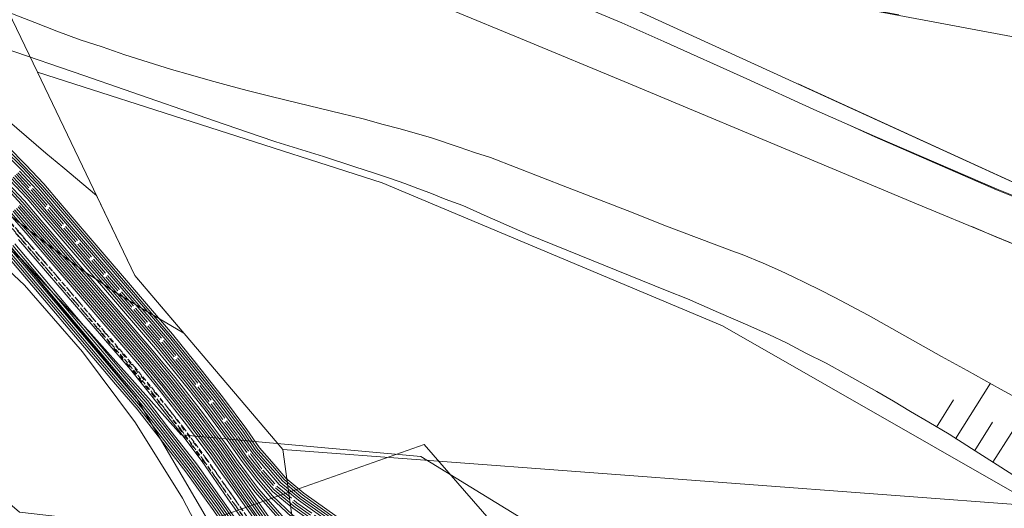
# Model space of a CAD drawing. Header units: metres. Extents: x -740 to 758, y -633 to 854.
# Tile 170 of 256: x -504 to -437, y 310 to 343. Entities that reach past the tile are written whole.
import ezdxf

# ---------------------------------------------------------------- set-up
doc = ezdxf.new("R2010")
doc.units = ezdxf.units.M
doc.header["$MEASUREMENT"] = 0
for name, pattern in [('1248_208', [1.456, 1.248, -0.208]), ('333_125', [0.4576, 0.3328, -0.1248]), ('333_333', [0.6656, 0.3328, -0.3328])]:
    doc.linetypes.add(name, pattern=pattern)
for name, color, linetype in [('Grundkarte.LOVION', 7, 'Continuous'), ('Strom.LOVION', 7, 'Continuous'), ('Telko.LOVION', 7, 'Continuous')]:
    doc.layers.add(name, color=color, linetype=linetype)

msp = doc.modelspace()

# ---------------------------------------------------------------- linework, layer by layer
at = {"layer": 'Grundkarte.LOVION', "color": 8, "linetype": 'Continuous', "lineweight": 18}
for points in [[(-394.652, 302.885), (-425.484, 309.595), (-434.837, 310.335), (-456.189, 322.553), (-479.244, 332.239), (-502.587, 339.74), (-509.119, 353.347), (-500.174, 352.241), (-498.89, 352.101), (-473.051, 349.012), (-425.343, 327.194), (-423.512, 326.605), (-425.343, 327.194), (-473.051, 349.012), (-444.241, 343.641)], [(-541.543, 347.31), (-535.612, 345.289), (-534.053, 344.762), (-533.342, 344.447), (-526.295, 341.294), (-519.132, 337.561), (-513.29, 333.728), (-507.811, 329.387), (-503.453, 325.321), (-499.524, 320.798), (-495.949, 315.976), (-492.761, 310.879), (-491.379, 308.235), (-489.302, 303.621), (-489.02, 302.851), (-487.376, 298.43), (-485.8, 292.289), (-483.454, 282.499), (-483.137, 275.022), (-483.469, 269.049)], [(-541.543, 347.31), (-535.612, 345.289), (-534.053, 344.762), (-533.342, 344.447), (-526.295, 341.294), (-519.132, 337.561), (-513.29, 333.728), (-507.811, 329.387), (-503.453, 325.321), (-499.524, 320.798), (-495.949, 315.976), (-492.761, 310.879), (-491.379, 308.235), (-489.302, 303.621), (-489.02, 302.851), (-487.376, 298.43), (-485.8, 292.289), (-483.454, 282.499), (-483.137, 275.022), (-483.469, 269.049)], [(-460.414, 346.632), (-432.143, 341.328), (-426.544, 345.126), (-414.452, 342.673), (-388.38, 331.154), (-387.901, 314.767), (-425.351, 327.184), (-451.062, 338.946)], [(-451.062, 338.946), (-425.351, 327.184), (-387.901, 314.767), (-387.527, 301.267), (-411.692, 306.589)], [(-369.507, 271.827), (-369.023, 276.544), (-366.364, 275.652), (-369.023, 276.544), (-377.75, 279.356), (-397.395, 288.016), (-428.697, 305.881), (-430.181, 279.639), (-439.04, 281.373), (-446.704, 283.58), (-456.218, 286.876), (-465.621, 290.242), (-473.269, 292.598), (-479.126, 293.857), (-485.198, 294.594), (-485.021, 295.202), (-486.435, 296.364), (-487.376, 298.43), (-489.02, 302.851), (-484.419, 302.946), (-485.96, 314.174), (-434.837, 310.335), (-425.484, 309.595), (-394.652, 302.885)]]:
    msp.add_lwpolyline(points, dxfattribs=at)
at = {"layer": 'Grundkarte.LOVION', "color": 253, "linetype": 'Continuous', "lineweight": 18}
msp.add_lwpolyline([(-434.837, 310.335), (-456.189, 322.553), (-479.244, 332.239), (-502.587, 339.74), (-495.979, 325.963), (-485.96, 314.174), (-484.419, 302.946), (-489.02, 302.851), (-489.302, 303.621), (-491.379, 308.235), (-492.761, 310.879), (-495.949, 315.976), (-499.524, 320.798), (-503.453, 325.321), (-507.811, 329.387), (-513.29, 333.728), (-519.132, 337.561), (-526.295, 341.294), (-533.342, 344.447)], dxfattribs=at)
at = {"layer": 'Grundkarte.LOVION', "color": 7, "linetype": 'Continuous', "lineweight": 13}
for points in [[(-504.981, 343.969), (-502.77, 343.121), (-501.264, 342.529), (-499.699, 341.943), (-498.205, 341.469), (-496.672, 340.909), (-493.502, 339.919), (-492.226, 339.571), (-490.886, 339.17), (-489.643, 338.848), (-488.368, 338.5), (-487.034, 338.157), (-485.641, 337.82), (-482.008, 336.934), (-480.525, 336.577), (-479.159, 336.208), (-478.006, 335.907), (-477.003, 335.621), (-475.967, 335.308), (-474.014, 334.672), (-472.972, 334.301), (-471.905, 333.962), (-470.153, 333.276), (-466.682, 331.93), (-462.351, 330.255), (-460.166, 329.375), (-455.563, 327.638), (-454.858, 327.382), (-453.443, 326.811), (-452.267, 326.276), (-451.402, 325.888), (-450.563, 325.467), (-449.601, 325), (-448.574, 324.479), (-446.329, 323.28), (-441.356, 320.486), (-439.608, 319.533), (-437.357, 318.276), (-430.926, 314.767)], [(-426.263, 323.912), (-437.656, 328.591), (-443.324, 330.933), (-449.734, 333.617), (-462.586, 339.011), (-469.856, 342.024), (-474.353, 343.889)], [(-464.893, 343.869), (-463.013, 343.077), (-460.171, 341.818), (-454.545, 339.294), (-449.998, 337.227), (-445.857, 335.385), (-437.588, 331.819), (-434.88, 330.725)], [(-434.095, 310.91), (-437.594, 313.139), (-439.327, 314.241), (-440.841, 315.216), (-442.221, 316.027), (-443.446, 316.764), (-444.606, 317.449), (-445.735, 318.107), (-447.799, 319.265), (-449.173, 320.017), (-450.541, 320.711), (-451.818, 321.384), (-453.058, 321.972), (-454.634, 322.675), (-456.456, 323.472), (-458.556, 324.39), (-459.939, 324.935), (-469.355, 328.743), (-472.32, 330.049), (-473.774, 330.705), (-474.97, 331.15), (-476.017, 331.579), (-476.812, 331.856), (-477.704, 332.212), (-478.681, 332.531), (-479.813, 332.922), (-481.094, 333.329), (-483.203, 334.039), (-486.432, 335.024), (-487.564, 335.416), (-490.591, 336.45), (-496.71, 338.571), (-499.432, 339.516), (-504.846, 341.381)], [(-504.637, 336.525), (-502.023, 334.268), (-500.866, 333.317), (-498.578, 331.383), (-495.979, 325.963), (-492.672, 322.06), (-495.463, 323.708), (-496.565, 324.398), (-497.539, 324.983), (-498.363, 325.552), (-499.278, 326.143), (-500.552, 327.082), (-501.858, 328.048), (-502.688, 328.676), (-504.353, 329.991)], [(-447.784, 336.252), (-445.866, 335.375), (-437.622, 331.777), (-434.914, 330.683)], [(-382.179, 308.233), (-383.492, 308.667), (-387.795, 310.049), (-392.129, 311.457), (-394.329, 312.188), (-396.037, 312.73), (-397.932, 313.373), (-400.661, 314.377), (-405.098, 315.923), (-409.663, 317.575), (-412.851, 318.742), (-416.685, 320.17), (-419.879, 321.394), (-426.271, 323.902), (-437.665, 328.581), (-439.299, 329.278)], [(-440.397, 314.905), (-438.047, 318.681)], [(-441.686, 315.695), (-440.538, 317.551)], [(-437.878, 313.319), (-435.39, 317.197)], [(-439.108, 314.115), (-437.907, 316.035)]]:
    msp.add_lwpolyline(points, dxfattribs=at)
at = {"layer": 'Grundkarte.LOVION', "color": 253, "linetype": 'Continuous', "lineweight": 18}
msp.add_lwpolyline([(-479.126, 293.857), (-485.198, 294.594), (-485.021, 295.202), (-486.435, 296.364), (-487.376, 298.43), (-489.02, 302.851), (-484.419, 302.946), (-485.96, 314.174), (-495.979, 325.963), (-502.587, 339.74), (-479.244, 332.239), (-456.189, 322.553), (-434.837, 310.335), (-433.665, 309.534), (-431.488, 308.121), (-430.386, 307.431), (-428.722, 306.441), (-428.697, 305.881), (-430.181, 279.639), (-439.04, 281.373), (-446.704, 283.58), (-456.218, 286.876), (-465.621, 290.242), (-473.269, 292.598)], close=True, dxfattribs=at)
at = {"layer": 'Grundkarte.LOVION', "color": 8, "linetype": 'Continuous', "lineweight": 18}
msp.add_lwpolyline([(-434.837, 310.335), (-485.96, 314.174), (-495.979, 325.963), (-502.587, 339.74), (-479.244, 332.239), (-456.189, 322.553)], close=True, dxfattribs=at)
at = {"layer": 'Strom.LOVION', "color": 94, "linetype": 'Continuous', "lineweight": 18}
for points in [[(-504.916, 334.384), (-503.688, 333.159), (-502.499, 331.887), (-501.396, 330.576), (-493.774, 321.7), (-492.262, 319.838), (-490.39, 317.465), (-488.756, 315.26), (-487.911, 314.028), (-487.047, 313.048), (-486.094, 311.915), (-484.808, 310.858), (-482.539, 309.262)], [(-504.807, 334.483), (-503.579, 333.259), (-502.375, 331.973), (-501.274, 330.691), (-493.65, 321.787), (-492.154, 319.938), (-490.281, 317.564), (-488.631, 315.346), (-487.786, 314.114), (-486.97, 313.174), (-485.972, 312.03), (-484.716, 310.971), (-482.463, 309.388)], [(-504.702, 334.612), (-503.471, 333.358), (-502.266, 332.072), (-501.149, 330.777), (-493.541, 321.886), (-492.029, 320.024), (-490.157, 317.65), (-488.507, 315.432), (-487.646, 314.187), (-486.798, 313.22), (-485.88, 312.143), (-484.639, 311.096), (-482.386, 309.514)], [(-504.593, 334.711), (-503.362, 333.457), (-502.158, 332.171), (-501.041, 330.876), (-493.433, 321.985), (-491.921, 320.123), (-490.048, 317.75), (-488.398, 315.532), (-487.537, 314.286), (-486.705, 313.333), (-485.771, 312.242), (-484.534, 311.225), (-482.294, 309.626)], [(-503.809, 333.044), (-502.621, 331.771), (-501.504, 330.476), (-493.883, 321.601), (-492.387, 319.752), (-490.515, 317.379), (-488.88, 315.174), (-488.004, 313.915), (-487.153, 312.92), (-486.202, 311.815), (-484.901, 310.746), (-482.628, 309.121)], [(-504.805, 327.509), (-497.285, 318.609), (-495.832, 316.903), (-494.398, 315.078), (-492.536, 312.659), (-490.638, 310.022), (-489.347, 308.153), (-488.166, 306.51), (-486.717, 304.539), (-485.201, 302.781), (-483.648, 301.262), (-482.335, 300.076), (-480.607, 298.575), (-479.421, 297.627), (-478.265, 296.838), (-476.283, 295.613), (-473.961, 294.377), (-472.702, 293.747), (-471.521, 293.153), (-470.61, 292.754), (-459.013, 288.716), (-443.334, 283.421), (-430.567, 280.118)], [(-504.697, 327.608), (-497.176, 318.708), (-495.724, 317.003), (-494.289, 315.177), (-492.427, 312.759), (-490.513, 310.108), (-489.225, 308.269), (-488.042, 306.596), (-486.593, 304.625), (-485.092, 302.88), (-483.54, 301.362), (-482.227, 300.175), (-480.515, 298.687), (-479.329, 297.739), (-478.189, 296.964), (-476.207, 295.739), (-473.884, 294.503), (-472.626, 293.872), (-471.463, 293.321), (-470.55, 292.893), (-458.969, 288.868), (-443.286, 283.544), (-430.553, 280.267)], [(-504.588, 327.707), (-497.068, 318.807), (-495.599, 317.089), (-494.165, 315.263), (-492.303, 312.845), (-490.388, 310.194), (-489.113, 308.339), (-487.917, 306.682), (-486.484, 304.724), (-484.984, 302.979), (-483.431, 301.461), (-482.134, 300.287), (-480.409, 298.816), (-479.239, 297.881), (-478.096, 297.076), (-476.131, 295.865), (-473.824, 294.642), (-472.565, 294.011), (-471.387, 293.447), (-470.505, 293.045), (-458.909, 289.007), (-443.242, 283.696), (-430.492, 280.406)], [(-504.463, 327.793), (-496.943, 318.893), (-495.491, 317.188), (-494.04, 315.35), (-492.178, 312.931), (-490.264, 310.28), (-488.989, 308.425), (-487.792, 306.768), (-486.376, 304.823), (-484.875, 303.078), (-483.339, 301.574), (-482.042, 300.4), (-480.333, 298.941), (-479.147, 297.993), (-478.036, 297.215), (-476.054, 295.99), (-473.764, 294.781), (-472.505, 294.15), (-471.34, 293.57), (-470.445, 293.184), (-458.865, 289.159), (-443.195, 283.819), (-430.477, 280.555)], [(-504.355, 327.892), (-496.835, 318.992), (-495.382, 317.287), (-493.932, 315.449), (-492.07, 313.03), (-490.139, 310.367), (-488.864, 308.511), (-487.681, 306.838), (-486.251, 304.909), (-484.767, 303.178), (-483.23, 301.673), (-481.949, 300.512), (-480.224, 299.041), (-479.07, 298.119), (-477.93, 297.344), (-475.978, 296.116), (-473.687, 294.907), (-472.429, 294.276), (-471.279, 293.708), (-470.385, 293.323), (-458.817, 289.282), (-443.167, 283.984), (-430.433, 280.707)], [(-504.246, 327.992), (-496.71, 319.079), (-495.245, 317.389), (-493.807, 315.535), (-491.945, 313.116), (-490.031, 310.466), (-488.74, 308.597), (-487.543, 306.941), (-486.127, 304.995), (-484.658, 303.277), (-483.125, 301.801), (-481.857, 300.625), (-480.132, 299.153), (-478.978, 298.232), (-477.854, 297.47), (-475.904, 296.271), (-473.611, 295.032), (-472.368, 294.415), (-471.219, 293.847), (-470.338, 293.446), (-458.773, 289.434), (-443.123, 284.137), (-430.418, 280.857)]]:
    msp.add_lwpolyline(points, dxfattribs=at)
at = {"layer": 'Strom.LOVION', "color": 1, "linetype": '1248_208', "lineweight": 18}
for points in [[(-504.01, 332.832), (-502.838, 331.573), (-501.737, 330.291), (-494.116, 321.416), (-492.62, 319.567), (-490.764, 317.207), (-489.129, 315.002), (-488.237, 313.73), (-487.425, 312.686), (-486.443, 311.555), (-485.109, 310.459), (-482.808, 308.837)], [(-503.902, 332.932), (-502.729, 331.672), (-501.629, 330.39), (-494.008, 321.515), (-492.495, 319.653), (-490.639, 317.293), (-489.005, 315.088), (-488.131, 313.858), (-487.317, 312.785), (-486.35, 311.668), (-485.017, 310.572), (-482.731, 308.963)]]:
    msp.add_lwpolyline(points, dxfattribs=at)
at = {"layer": 'Strom.LOVION', "color": 1, "linetype": 'Continuous', "lineweight": 18}
for points in [[(-504.727, 332.156), (-503.571, 330.91), (-502.454, 329.615), (-494.865, 320.766), (-493.372, 318.947), (-491.532, 316.6), (-489.917, 314.437), (-489.123, 313.274), (-488.513, 312.476), (-487.728, 311.4), (-485.814, 309.208), (-484.095, 307.795), (-482.133, 306.317), (-479.083, 304.295), (-478.323, 303.778), (-476.68, 302.697), (-459.617, 293.681), (-454.423, 291.943), (-449.199, 290.665), (-443.191, 289.524), (-435.752, 289.01)], [(-504.619, 332.256), (-503.449, 331.025), (-502.346, 329.714), (-494.757, 320.866), (-493.264, 319.046), (-491.407, 316.686), (-489.792, 314.524), (-488.998, 313.36), (-488.421, 312.589), (-487.606, 311.516), (-485.693, 309.323), (-484.002, 307.907), (-482.056, 306.443), (-479.039, 304.447), (-478.198, 303.864), (-476.604, 302.823), (-459.57, 293.804), (-454.392, 292.079), (-449.155, 290.818), (-443.176, 289.673), (-435.737, 289.159)], [(-504.458, 332.419), (-503.272, 331.176), (-502.187, 329.907), (-494.579, 321.016), (-493.086, 319.196), (-491.23, 316.836), (-489.612, 314.645), (-488.719, 313.372), (-487.719, 312.066), (-486.766, 310.933), (-485.38, 309.605), (-483.555, 308.321), (-479.874, 305.888), (-472.754, 302.136), (-466.622, 299.277), (-465.144, 298.52), (-459.47, 295.499), (-454.283, 293.39), (-448.041, 291.813), (-444.019, 291.335), (-442.384, 291.095), (-435.456, 290.058)], [(-504.336, 332.535), (-503.164, 331.275), (-502.079, 330.007), (-494.458, 321.131), (-492.962, 319.282), (-491.105, 316.922), (-489.503, 314.744), (-488.559, 313.403), (-487.643, 312.192), (-486.658, 311.032), (-485.275, 309.734), (-483.463, 308.433), (-479.814, 306.026), (-472.707, 302.258), (-466.578, 299.429), (-465.039, 298.649), (-459.409, 295.637), (-454.239, 293.542), (-448.026, 291.962), (-444.004, 291.484), (-442.369, 291.245), (-435.454, 290.192)], [(-504.227, 332.634), (-503.055, 331.374), (-501.954, 330.093), (-494.349, 321.23), (-492.853, 319.382), (-490.997, 317.021), (-489.363, 314.817), (-488.502, 313.571), (-487.591, 312.419), (-486.673, 311.341), (-485.291, 310.205), (-483.003, 308.567)], [(-504.119, 332.733), (-502.946, 331.473), (-501.846, 330.192), (-494.225, 321.317), (-492.729, 319.468), (-490.872, 317.107), (-489.254, 314.916), (-488.393, 313.67), (-487.531, 312.557), (-486.551, 311.456), (-485.215, 310.331), (-482.913, 308.709)], [(-504.82, 332.044), (-503.68, 330.811), (-502.579, 329.529), (-494.99, 320.68), (-493.497, 318.861), (-491.64, 316.5), (-490.041, 314.351), (-489.25, 313.217), (-488.686, 312.43), (-487.853, 311.314), (-485.907, 309.096), (-484.187, 307.683), (-482.238, 306.188), (-479.156, 304.14), (-478.415, 303.666), (-476.757, 302.572), (-459.661, 293.529), (-454.467, 291.791), (-449.214, 290.516), (-443.222, 289.388), (-435.767, 288.861)], [(-487.995, 309.601), (-489.128, 311.204), (-489.778, 312.116), (-490.139, 312.628), (-490.897, 313.736), (-492.494, 315.855), (-494.318, 318.189), (-495.782, 320.012), (-503.355, 328.847), (-504.469, 330.113)], [(-430.073, 282.161), (-442.737, 285.327), (-458.334, 290.689), (-469.88, 294.658), (-470.684, 295.023), (-471.859, 295.558), (-473.153, 296.244), (-475.236, 297.445), (-477.017, 298.586), (-478.251, 299.411), (-479.341, 300.28), (-481.001, 301.699), (-482.443, 302.991), (-483.636, 304.16), (-485.223, 306.03), (-486.494, 307.693), (-487.871, 309.687), (-489.003, 311.29), (-490.773, 313.822), (-492.356, 315.958), (-494.193, 318.275), (-495.673, 320.111), (-503.246, 328.947), (-504.36, 330.212)], [(-430.058, 282.311), (-442.708, 285.492), (-458.29, 290.841), (-469.819, 294.797), (-470.624, 295.162), (-471.799, 295.697), (-473.077, 296.37), (-475.146, 297.586), (-476.944, 298.741), (-478.174, 299.537), (-479.248, 300.392), (-480.893, 301.798), (-482.321, 303.106), (-483.511, 304.246), (-485.098, 306.116), (-486.369, 307.78), (-487.76, 309.757), (-488.892, 311.36), (-490.648, 313.908), (-492.244, 316.028), (-494.072, 318.391), (-495.565, 320.21), (-503.138, 329.046), (-504.238, 330.327)], [(-430.014, 282.463), (-442.661, 285.615), (-458.259, 290.977), (-469.759, 294.936), (-470.563, 295.301), (-471.739, 295.836), (-473, 296.496), (-475.083, 297.696), (-476.865, 298.837), (-478.082, 299.649), (-479.156, 300.505), (-480.8, 301.91), (-482.213, 303.206), (-483.39, 304.362), (-484.99, 306.215), (-486.245, 307.866), (-487.635, 309.843), (-488.767, 311.446), (-490.523, 313.994), (-492.136, 316.127), (-493.976, 318.474), (-495.44, 320.296), (-503.013, 329.132), (-504.13, 330.427)], [(-429.999, 282.612), (-442.617, 285.767), (-458.228, 291.113), (-469.715, 295.088), (-470.503, 295.44), (-471.662, 295.962), (-472.94, 296.635), (-474.993, 297.838), (-476.775, 298.979), (-478.005, 299.775), (-479.066, 300.646), (-480.708, 302.023), (-482.12, 303.318), (-483.281, 304.461), (-484.865, 306.301), (-486.12, 307.952), (-487.51, 309.929), (-488.642, 311.533), (-490.399, 314.08), (-492.014, 316.242), (-493.852, 318.56), (-495.332, 320.396), (-502.905, 329.231), (-504.005, 330.513)], [(-429.968, 282.748), (-442.573, 285.919), (-458.229, 291.275), (-469.655, 295.227), (-470.443, 295.578), (-471.602, 296.101), (-472.864, 296.76), (-474.917, 297.964), (-476.699, 299.105), (-477.9, 299.903), (-478.958, 300.746), (-480.616, 302.135), (-482.028, 303.431), (-483.189, 304.573), (-484.757, 306.4), (-485.995, 308.038), (-487.386, 310.015), (-488.518, 311.619), (-490.29, 314.179), (-491.89, 316.328), (-493.73, 318.675), (-495.223, 320.495), (-502.78, 329.317), (-503.897, 330.612)], [(-429.923, 282.9), (-442.542, 286.055), (-458.123, 291.404), (-469.594, 295.366), (-470.382, 295.717), (-471.542, 296.239), (-472.774, 296.902), (-474.857, 298.102), (-476.622, 299.23), (-477.823, 300.029), (-478.865, 300.858), (-480.523, 302.248), (-481.919, 303.53), (-483.08, 304.673), (-484.632, 306.486), (-485.887, 308.137), (-487.261, 310.101), (-488.38, 311.721), (-490.15, 314.252), (-491.765, 316.414), (-493.605, 318.761), (-495.098, 320.581), (-502.787, 329.538), (-503.788, 330.711)]]:
    msp.add_lwpolyline(points, dxfattribs=at)
at = {"layer": 'Strom.LOVION', "color": 9, "linetype": '333_333', "lineweight": 18}
for points in [[(-505.381, 330.378), (-499.967, 324.124), (-493.804, 316.717), (-490.434, 312.17), (-487.691, 308.301), (-484.913, 304.671), (-482.156, 301.867), (-479.204, 299.333), (-476.48, 297.471), (-472.811, 295.317), (-470.535, 294.254), (-459.209, 290.411)], [(-470.461, 294.409), (-472.711, 295.504), (-476.364, 297.645), (-479.072, 299.493), (-482.021, 301.998), (-484.748, 304.805), (-487.54, 308.419), (-490.254, 312.291), (-493.64, 316.852), (-499.816, 324.243), (-505.246, 330.51)]]:
    msp.add_lwpolyline(points, dxfattribs=at)
at = {"layer": 'Strom.LOVION', "color": 7, "linetype": '333_125', "lineweight": 13}
for points in [[(-488.409, 309.294), (-489.541, 310.898), (-491.311, 313.429), (-492.878, 315.552), (-494.702, 317.886), (-496.179, 319.692), (-503.752, 328.528), (-504.85, 329.78)], [(-504.686, 329.914), (-503.601, 328.646), (-496.028, 319.81), (-494.551, 318.004), (-492.714, 315.686), (-491.146, 313.564), (-489.377, 311.032), (-488.245, 309.429)]]:
    msp.add_lwpolyline(points, dxfattribs=at)
at = {"layer": 'Strom.LOVION', "color": 194, "linetype": 'Continuous', "lineweight": 18}
for points in [[(-504.125, 328.107), (-496.602, 319.178), (-495.136, 317.489), (-493.699, 315.634), (-491.82, 313.202), (-489.906, 310.552), (-488.615, 308.683), (-487.435, 307.04), (-486.018, 305.095), (-484.55, 303.376), (-483.032, 301.914), (-481.735, 300.74), (-480.026, 299.282), (-478.885, 298.344), (-477.778, 297.595), (-475.828, 296.397), (-473.551, 295.171), (-472.308, 294.554), (-471.143, 293.973), (-470.293, 293.598), (-458.713, 289.573), (-443.062, 284.275), (-430.358, 280.996)], [(-503.858, 328.399), (-496.287, 319.593), (-494.84, 317.784), (-493.002, 315.466), (-491.422, 313.359), (-489.682, 310.825), (-488.517, 309.195), (-487.127, 307.218), (-485.853, 305.525), (-484.218, 303.616), (-482.977, 302.407), (-481.533, 301.085), (-479.856, 299.653), (-478.734, 298.758), (-477.455, 297.922), (-475.657, 296.768), (-473.542, 295.541), (-472.203, 294.845), (-471.025, 294.28), (-470.162, 293.921), (-458.63, 289.935), (-442.987, 284.564), (-430.249, 281.39)]]:
    msp.add_lwpolyline(points, dxfattribs=at)
at = {"layer": 'Telko.LOVION', "color": 1, "linetype": 'Continuous', "lineweight": 18}
for points in [[(-382.824, 271.087), (-382.992, 271.602), (-388.154, 277.999), (-388.385, 278.242), (-401.779, 279.504), (-422.531, 281.805), (-428.172, 282.214), (-454.479, 299.474), (-469.137, 309.124), (-476.62, 313.713), (-492.841, 315.171), (-499.115, 322.213), (-504.66, 328.143), (-509.806, 332.561), (-515.63, 336.809), (-522.715, 340.801), (-530.993, 344.751), (-538.07, 347.605), (-547.838, 350.626), (-555.35, 352.492), (-563.942, 353.765), (-570.752, 354.489)], [(-430.252, 279.159), (-440.141, 281.147), (-449.337, 283.913), (-463.105, 288.848), (-471.122, 291.345), (-475.661, 292.571), (-480.602, 293.536), (-483.403, 294.223), (-484.128, 294.979), (-485.069, 295.996), (-485.625, 296.991), (-486.862, 299.973), (-490.375, 308.245), (-495.897, 317.71), (-503.751, 327.153), (-513.975, 335.745), (-522.257, 341.556), (-524.766, 343.187), (-531.48, 345.959), (-539.119, 348.818)], [(-580.234, 342.951), (-571.726, 342.231), (-560.771, 340.524), (-554.196, 338.728), (-553.683, 338.764), (-543.559, 335.586), (-537.041, 333.002), (-523.715, 326.546), (-517.379, 322.496), (-512.165, 317.996), (-507.471, 313.061), (-503.796, 309.933), (-492.887, 308.694), (-476.388, 314.519), (-459.238, 294.797), (-429.679, 286.146), (-427.469, 286.672), (-388.006, 278.442), (-382.34, 271.577), (-382.216, 271.072)]]:
    msp.add_lwpolyline(points, dxfattribs=at)

doc.saveas('drawing.dxf')
